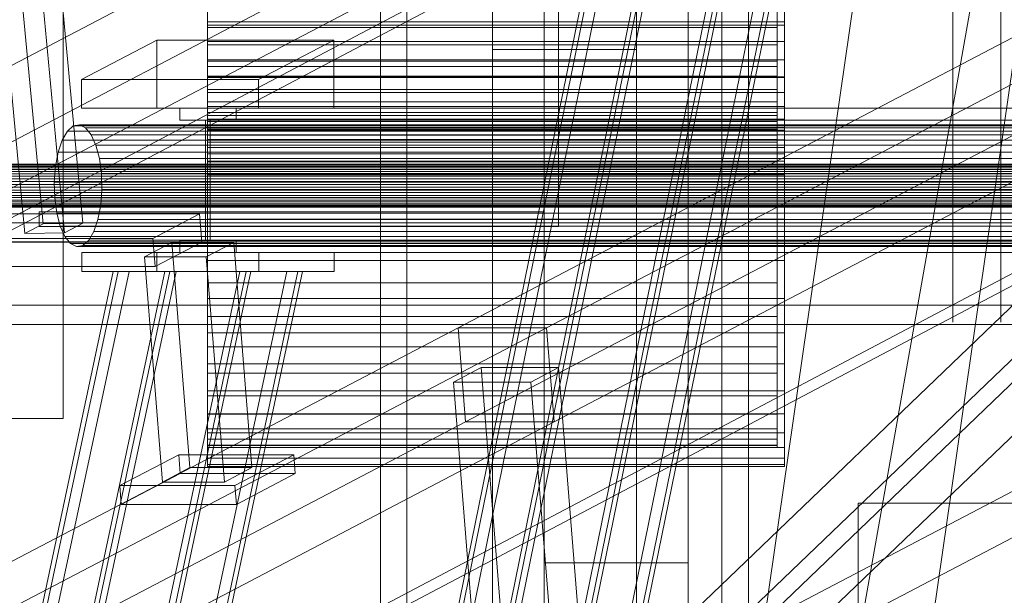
# Model space of a CAD drawing. Header units: millimetres. Extents: x -4738 to 65662, y -68080 to 6847.
# Tile 69 of 256: x -2048 to -1639, y -34754 to -34514. Entities that reach past the tile are written whole.
import ezdxf

# ---------------------------------------------------------------- set-up
doc = ezdxf.new("R2010")
doc.units = ezdxf.units.MM
for name, color, linetype, lineweight in [('frontal_briquetadora', 7, 'Continuous', 0), ('frontal_C03', 7, 'Continuous', 0), ('frontal_C10', 7, 'Continuous', 0), ('frontal_dosificador', 7, 'Continuous', 0), ('frontal_tolva', 7, 'Continuous', 0)]:
    doc.layers.add(name, color=color, linetype=linetype, lineweight=lineweight)

msp = doc.modelspace()

# ---------------------------------------------------------------- linework, layer by layer
at = {"layer": 'frontal_briquetadora'}
for p, q in [((-1970, -34493.494), (-1970, -34516.21)), ((-1730, -34493.494), (-1730, -34516.21)), ((-1660, -34499.116), (-1660, -34515.414)), ((-1640, -34499.116), (-1640, -34515.414)), ((-1970, -34514.934), (-1970, -34506.3)), ((-1730, -34514.934), (-1730, -34506.3)), ((-1970, -34517.193), (-1970, -34509.395)), ((-1733, -34517.193), (-1733, -34509.395)), ((-1660, -34507.535), (-1660, -34527.256)), ((-1970, -34512.184), (-1970, -34533.525)), ((-1970, -34523.074), (-1970, -34514.934)), ((-1970, -34514.934), (-1730, -34514.934)), ((-1733, -34512.184), (-1733, -34533.525)), ((-1730, -34523.074), (-1730, -34514.934)), ((-1660, -34515.414), (-1660, -34530.951)), ((-1640, -34512.628), (-1640, -34527.804)), ((-1640, -34515.414), (-1640, -34530.951)), ((-1970, -34516.21), (-1970, -34538.023)), ((-1970, -34516.21), (-1730, -34516.21)), ((-1970, -34524.49), (-1970, -34517.193)), ((-1970, -34517.193), (-1733, -34517.193)), ((-1733, -34524.49), (-1733, -34517.193)), ((-1730, -34516.21), (-1730, -34538.023)), ((-1970, -34530.691), (-1970, -34523.074)), ((-1970, -34523.074), (-1730, -34523.074)), ((-1730, -34530.691), (-1730, -34523.074)), ((-1970, -34531.258), (-1970, -34524.49)), ((-1970, -34524.49), (-1733, -34524.49)), ((-1733, -34531.258), (-1733, -34524.49)), ((-1660, -34527.256), (-1660, -34545.38)), ((-1970, -34537.757), (-1970, -34530.691)), ((-1970, -34530.691), (-1730, -34530.691)), ((-1970, -34537.473), (-1970, -34531.258)), ((-1970, -34531.258), (-1733, -34531.258)), ((-1733, -34537.473), (-1733, -34531.258)), ((-1730, -34537.757), (-1730, -34530.691)), ((-1660, -34530.951), (-1660, -34545.662)), ((-1640, -34527.804), (-1640, -34542.132)), ((-1640, -34530.951), (-1640, -34545.662)), ((-1970, -34533.525), (-1970, -34553.878)), ((-1970, -34533.525), (-1733, -34533.525)), ((-1733, -34533.525), (-1733, -34553.878)), ((-1970, -34543.11), (-1970, -34537.473)), ((-1970, -34537.473), (-1733, -34537.473)), ((-1970, -34544.245), (-1970, -34537.757)), ((-1970, -34537.757), (-1730, -34537.757)), ((-1970, -34538.023), (-1970, -34558.825)), ((-1970, -34538.023), (-1730, -34538.023)), ((-1733, -34543.11), (-1733, -34537.473)), ((-1730, -34544.245), (-1730, -34537.757)), ((-1730, -34538.023), (-1730, -34558.825)), ((-1970, -34548.149), (-1970, -34543.11)), ((-1970, -34543.11), (-1733, -34543.11)), ((-1733, -34548.149), (-1733, -34543.11)), ((-1640, -34542.132), (-1640, -34555.552)), ((-1970, -34550.13), (-1970, -34544.245)), ((-1970, -34544.245), (-1730, -34544.245)), ((-1970, -34552.572), (-1970, -34548.149)), ((-1970, -34548.149), (-1733, -34548.149)), ((-1733, -34552.572), (-1733, -34548.149)), ((-1730, -34550.13), (-1730, -34544.245)), ((-1660, -34545.38), (-1660, -34560.438)), ((-1660, -34545.662), (-1660, -34559.486)), ((-1640, -34545.662), (-1640, -34559.486)), ((-1970, -34555.391), (-1970, -34550.13)), ((-1970, -34550.13), (-1730, -34550.13)), ((-1730, -34555.391), (-1730, -34550.13)), ((-1970, -34556.361), (-1970, -34552.572)), ((-1970, -34552.572), (-1733, -34552.572)), ((-1970, -34553.878), (-1970, -34573.144)), ((-1970, -34553.878), (-1733, -34553.878)), ((-1970, -34560.008), (-1970, -34555.391)), ((-1970, -34555.391), (-1730, -34555.391)), ((-1970, -34559.502), (-1970, -34556.361)), ((-1970, -34556.361), (-1733, -34556.361)), ((-1733, -34556.361), (-1733, -34552.572)), ((-1733, -34553.878), (-1733, -34573.144)), ((-1733, -34559.502), (-1733, -34556.361)), ((-1730, -34560.008), (-1730, -34555.391)), ((-1640, -34555.552), (-1640, -34568.006)), ((-1970, -34558.825), (-1970, -34578.517)), ((-1970, -34558.825), (-1730, -34558.825)), ((-1970, -34561.983), (-1970, -34559.502)), ((-1970, -34559.502), (-1733, -34559.502)), ((-1970, -34563.963), (-1970, -34560.008)), ((-1970, -34560.008), (-1730, -34560.008)), ((-1733, -34561.983), (-1733, -34559.502)), ((-1730, -34558.825), (-1730, -34578.517)), ((-1730, -34563.963), (-1730, -34560.008)), ((-1660, -34559.486), (-1660, -34572.368)), ((-1660, -34560.438), (-1660, -34571.209)), ((-1640, -34559.486), (-1640, -34572.368)), ((-1970, -34563.796), (-1970, -34561.983)), ((-1970, -34561.983), (-1733, -34561.983)), ((-1970, -34564.933), (-1970, -34563.796)), ((-1970, -34563.796), (-1733, -34563.796)), ((-1970, -34567.242), (-1970, -34563.963)), ((-1970, -34563.963), (-1730, -34563.963)), ((-1733, -34563.796), (-1733, -34561.983)), ((-1733, -34564.933), (-1733, -34563.796)), ((-1730, -34567.242), (-1730, -34563.963)), ((-1970, -34691.071), (-1970, -34564.933)), ((-1970, -34564.933), (-1733, -34564.933)), ((-1970, -34569.833), (-1970, -34567.242)), ((-1970, -34567.242), (-1730, -34567.242)), ((-1733, -34691.071), (-1733, -34564.933)), ((-1730, -34569.833), (-1730, -34567.242)), ((-1640, -34568.006), (-1640, -34579.441)), ((-1970, -34571.725), (-1970, -34569.833)), ((-1970, -34569.833), (-1730, -34569.833)), ((-1970, -34572.912), (-1970, -34571.725)), ((-1970, -34571.725), (-1730, -34571.725)), ((-1730, -34571.725), (-1730, -34569.833)), ((-1730, -34572.912), (-1730, -34571.725)), ((-1660, -34571.209), (-1660, -34576.823)), ((-1660, -34572.368), (-1660, -34584.253)), ((-1640, -34572.368), (-1640, -34584.253)), ((-1970, -34699.05), (-1970, -34572.912)), ((-1970, -34572.912), (-1730, -34572.912)), ((-1970, -34573.144), (-1970, -34591.229)), ((-1970, -34573.144), (-1733, -34573.144)), ((-1733, -34573.144), (-1733, -34591.229)), ((-1730, -34699.05), (-1730, -34572.912)), ((-1970, -34578.517), (-1970, -34597.002)), ((-1970, -34578.517), (-1730, -34578.517)), ((-1730, -34578.517), (-1730, -34597.002)), ((-1640, -34579.441), (-1640, -34589.808)), ((-1660, -34584.253), (-1660, -34595.094)), ((-1640, -34584.253), (-1640, -34595.094)), ((-1970, -34591.229), (-1970, -34608.046)), ((-1970, -34591.229), (-1733, -34591.229)), ((-1733, -34591.229), (-1733, -34608.046)), ((-1640, -34589.808), (-1640, -34599.062)), ((-1970, -34597.002), (-1970, -34614.191)), ((-1970, -34597.002), (-1730, -34597.002)), ((-1730, -34597.002), (-1730, -34614.191)), ((-1660, -34595.094), (-1660, -34604.846)), ((-1640, -34595.094), (-1640, -34604.846)), ((-1640, -34599.062), (-1640, -34607.164)), ((-1660, -34604.846), (-1660, -34613.468)), ((-1640, -34604.846), (-1640, -34613.468)), ((-1970, -34608.046), (-1970, -34623.513)), ((-1970, -34608.046), (-1733, -34608.046)), ((-1733, -34608.046), (-1733, -34623.513)), ((-1640, -34607.164), (-1640, -34614.079)), ((-1660, -34613.468), (-1660, -34620.925)), ((-1640, -34613.468), (-1640, -34620.925)), ((-1970, -34614.191), (-1970, -34630)), ((-1970, -34614.191), (-1730, -34614.191)), ((-1730, -34614.191), (-1730, -34630)), ((-1640, -34614.079), (-1640, -34619.778)), ((-1660, -34620.925), (-1660, -34627.187)), ((-1640, -34619.778), (-1640, -34624.236)), ((-1640, -34620.925), (-1640, -34627.187)), ((-1970, -34623.513), (-1970, -34637.555)), ((-1970, -34623.513), (-1733, -34623.513)), ((-1733, -34623.513), (-1733, -34637.555)), ((-1640, -34624.236), (-1640, -34627.433)), ((-1970, -34630), (-1970, -34644.352)), ((-1970, -34630), (-1730, -34630)), ((-1730, -34630), (-1730, -34644.352)), ((-1660, -34627.187), (-1660, -34632.228)), ((-1640, -34627.187), (-1640, -34632.228)), ((-1640, -34627.433), (-1640, -34629.358)), ((-1640, -34629.358), (-1640, -34630)), ((-1660, -34632.228), (-1660, -34636.026)), ((-1640, -34632.228), (-1640, -34636.026)), ((-1970, -34637.555), (-1970, -34650.104)), ((-1970, -34637.555), (-1733, -34637.555)), ((-1733, -34637.555), (-1733, -34650.104)), ((-1660, -34636.026), (-1660, -34638.568)), ((-1640, -34636.026), (-1640, -34638.568)), ((-1660, -34638.568), (-1660, -34639.841)), ((-1640, -34638.568), (-1640, -34639.841)), ((-1970, -34644.352), (-1970, -34657.178)), ((-1970, -34644.352), (-1730, -34644.352)), ((-1730, -34644.352), (-1730, -34657.178)), ((-1970, -34650.104), (-1970, -34661.099)), ((-1970, -34650.104), (-1733, -34650.104)), ((-1733, -34650.104), (-1733, -34661.099)), ((-1970, -34657.178), (-1970, -34668.416)), ((-1970, -34657.178), (-1730, -34657.178)), ((-1730, -34657.178), (-1730, -34668.416)), ((-1970, -34661.099), (-1970, -34670.486)), ((-1970, -34661.099), (-1733, -34661.099)), ((-1733, -34661.099), (-1733, -34670.486)), ((-1970, -34668.416), (-1970, -34678.011)), ((-1970, -34668.416), (-1730, -34668.416)), ((-1970, -34670.486), (-1970, -34678.221)), ((-1970, -34670.486), (-1733, -34670.486)), ((-1733, -34670.486), (-1733, -34678.221)), ((-1730, -34668.416), (-1730, -34678.011)), ((-1970, -34678.011), (-1970, -34685.916)), ((-1970, -34678.011), (-1730, -34678.011)), ((-1970, -34678.221), (-1970, -34684.264)), ((-1970, -34678.221), (-1733, -34678.221)), ((-1733, -34678.221), (-1733, -34684.264)), ((-1730, -34678.011), (-1730, -34685.916)), ((-1970, -34684.264), (-1970, -34688.588)), ((-1970, -34684.264), (-1733, -34684.264)), ((-1970, -34685.916), (-1970, -34692.093)), ((-1970, -34685.916), (-1730, -34685.916)), ((-1733, -34684.264), (-1733, -34688.588)), ((-1730, -34685.916), (-1730, -34692.093)), ((-1970, -34688.588), (-1970, -34691.17)), ((-1970, -34688.588), (-1733, -34688.588)), ((-1970, -34691.999), (-1970, -34691.071)), ((-1970, -34691.071), (-1733, -34691.071)), ((-1970, -34691.17), (-1970, -34691.999)), ((-1970, -34691.17), (-1733, -34691.17)), ((-1733, -34688.588), (-1733, -34691.17)), ((-1733, -34691.999), (-1733, -34691.071)), ((-1733, -34691.17), (-1733, -34691.999)), ((-1970, -34691.999), (-1733, -34691.999)), ((-1970, -34692.093), (-1970, -34696.512)), ((-1970, -34692.093), (-1730, -34692.093)), ((-1730, -34692.093), (-1730, -34696.512)), ((-1970, -34696.512), (-1970, -34699.152)), ((-1970, -34696.512), (-1730, -34696.512)), ((-1970, -34699.999), (-1970, -34699.05)), ((-1970, -34699.05), (-1730, -34699.05)), ((-1970, -34699.152), (-1970, -34699.999)), ((-1970, -34699.152), (-1730, -34699.152)), ((-1730, -34696.512), (-1730, -34699.152)), ((-1730, -34699.999), (-1730, -34699.05)), ((-1730, -34699.152), (-1730, -34699.999)), ((-1970, -34699.999), (-1730, -34699.999))]:
    msp.add_line(p, q, dxfattribs=at)
at = {"layer": 'frontal_C03'}
for p, q in [((-1915, -35988), (-1485, -33007.45)), ((-1845, -35988), (-1415, -33007.45)), ((-1915, -35988), (-1485, -33563.95)), ((-1699.4, -34715.169), (1699.4, -34715.169)), ((-1699.4, -34757.169), (-1699.4, -34715.169))]:
    msp.add_line(p, q, dxfattribs=at)
at = {"layer": 'frontal_C10'}
for p, q in [((-4449.639, -35862.156), (-440.917, -33746.29)), ((19.331, -33746.29), (-3989.39, -35862.156)), ((-440.523, -33751.187), (-4449.244, -35867.053)), ((-3988.995, -35867.053), (19.726, -33751.187)), ((-2113.659, -35975), (-1717.845, -34032.44)), ((-1715.891, -34032.44), (-2111.705, -35975)), ((-1711.289, -34032.44), (-2107.103, -35975)), ((-2092.168, -35975), (-1696.354, -34032.44)), ((-1694.4, -34032.44), (-2090.214, -35975)), ((-2087.565, -35975), (-1691.751, -34032.44)), ((-2061.078, -35975), (-1665.264, -34032.44)), ((-1662.615, -34032.44), (-2058.429, -35975)), ((-2056.475, -35975), (-1660.662, -34032.44)), ((-1645.727, -34032.44), (-2041.54, -35975)), ((-1641.124, -34032.44), (-2036.938, -35975)), ((-2034.984, -35975), (-1639.17, -34032.44)), ((-2146.713, -34582.885), (-1687.333, -34342.312)), ((-2179.616, -34631.87), (-1720.236, -34391.297)), ((-2142.796, -34631.87), (-1683.416, -34391.297)), ((-2056.857, -34400.475), (-2038.344, -34598.976)), ((-2021.797, -34598.726), (-2040.31, -34400.226)), ((-2046, -34602.986), (-2064.514, -34404.485)), ((-2029.453, -34602.736), (-2047.966, -34404.235)), ((-1406.397, -34401.641), (-1865.777, -34642.213)), ((-1828.957, -34642.213), (-1369.577, -34401.641)), ((-1399.985, -34407.19), (-1844.481, -34833.906)), ((-1821.468, -34833.906), (-1376.973, -34407.19)), ((-1840.364, -34861.994), (-1395.868, -34435.279)), ((-1817.351, -34861.994), (-1372.856, -34435.279)), ((-1862.643, -34681.401), (-1403.264, -34440.829)), ((-1825.823, -34681.401), (-1366.444, -34440.829)), ((-1991.066, -34522.466), (-2022.326, -34538.837)), ((-1917.426, -34522.466), (-1991.066, -34522.466)), ((-1991.066, -34522.466), (-1991.066, -34550.837)), ((-1948.686, -34538.837), (-1917.426, -34522.466)), ((-1917.426, -34550.837), (-1917.426, -34522.466)), ((-2022.326, -34538.837), (-1948.686, -34538.837)), ((-2022.326, -34550.837), (-2022.326, -34538.837)), ((-1948.686, -34538.837), (-1948.686, -34550.837)), ((-1948.686, -34550.837), (-2022.326, -34550.837)), ((-2022.326, -34550.837), (-1991.066, -34550.837)), ((-1991.066, -34550.837), (-1917.426, -34550.837)), ((-1981.52, -34555.837), (-1981.52, -34550.837)), ((-1981.52, -34550.837), (-1958.075, -34550.837)), ((-1981.52, -34550.837), (-1189.893, -34550.837)), ((-1958.075, -34550.837), (-1958.075, -34555.837)), ((-1166.448, -34550.837), (-1958.075, -34550.837)), ((-1917.426, -34550.837), (-1948.686, -34550.837)), ((-1958.075, -34555.837), (-1981.52, -34555.837)), ((-1981.52, -34555.837), (-1189.893, -34555.837)), ((-1970.775, -34605.837), (-1970.775, -34555.837)), ((-1970.775, -34555.837), (-1968.821, -34555.837)), ((-1970.775, -34555.837), (-1179.147, -34555.837)), ((-1968.821, -34555.837), (-1968.821, -34605.837)), ((-1177.193, -34555.837), (-1968.821, -34555.837)), ((-1958.075, -34555.837), (-1166.448, -34555.837)), ((-2028.236, -34560.37), (-2030.383, -34564.084)), ((-2025.787, -34558.204), (-2028.236, -34560.37)), ((-1455.411, -34560.37), (-2028.236, -34560.37)), ((-2023.203, -34557.734), (-2025.787, -34558.204)), ((-1452.962, -34558.204), (-2025.787, -34558.204)), ((-2020.659, -34558.992), (-2023.203, -34557.734)), ((-1450.377, -34557.734), (-2023.203, -34557.734)), ((-2018.329, -34561.892), (-2020.659, -34558.992)), ((-1447.834, -34558.992), (-2020.659, -34558.992)), ((-2030.383, -34564.084), (-2032.08, -34569.093)), ((-1457.557, -34564.084), (-2030.383, -34564.084)), ((-2016.372, -34566.237), (-2018.329, -34561.892)), ((-1445.504, -34561.892), (-2018.329, -34561.892)), ((-2014.92, -34571.73), (-2016.372, -34566.237)), ((-1443.546, -34566.237), (-2016.372, -34566.237)), ((-2032.08, -34569.093), (-2033.213, -34575.056)), ((-1459.255, -34569.093), (-2032.08, -34569.093)), ((-2014.074, -34577.997), (-2014.92, -34571.73)), ((-1442.095, -34571.73), (-2014.92, -34571.73)), ((-1334.699, -34576.355), (-2144.737, -34576.355)), ((-1333.939, -34575.039), (-2143.976, -34575.039)), ((-1333.071, -34574.271), (-2143.109, -34574.271)), ((-1332.155, -34574.105), (-2142.193, -34574.105)), ((-1331.254, -34574.551), (-2141.292, -34574.551)), ((-1330.428, -34575.578), (-2140.466, -34575.578)), ((-2033.213, -34575.056), (-2033.705, -34581.567)), ((-1460.388, -34575.056), (-2033.213, -34575.056)), ((-1335.702, -34580.243), (-2145.74, -34580.243)), ((-1335.301, -34578.13), (-2145.338, -34578.13)), ((-1329.735, -34577.117), (-2139.772, -34577.117)), ((-1329.221, -34579.064), (-2139.258, -34579.064)), ((-2013.89, -34584.611), (-2014.074, -34577.997)), ((-2014.074, -34577.997), (-1441.249, -34577.997)), ((-1335.876, -34582.549), (-2145.914, -34582.549)), ((-1335.811, -34584.893), (-2145.849, -34584.893)), ((-2138.958, -34581.284), (-1328.921, -34581.284)), ((-1328.856, -34583.628), (-2138.893, -34583.628)), ((-2033.705, -34581.567), (-2033.521, -34588.181)), ((-1460.879, -34581.567), (-2033.705, -34581.567)), ((-2014.382, -34591.121), (-2013.89, -34584.611)), ((-1441.065, -34584.611), (-2013.89, -34584.611)), ((-1391.905, -34582.885), (-1851.284, -34823.458)), ((-1814.465, -34823.458), (-1355.085, -34582.885)), ((-1335.512, -34587.114), (-2145.549, -34587.114)), ((-1334.997, -34589.06), (-2145.035, -34589.06)), ((-1329.431, -34588.048), (-2139.469, -34588.048)), ((-1329.03, -34585.935), (-2139.067, -34585.935)), ((-2033.521, -34588.181), (-2032.675, -34594.448)), ((-1460.696, -34588.181), (-2033.521, -34588.181)), ((-1334.304, -34590.599), (-2144.341, -34590.599)), ((-1333.478, -34591.627), (-2143.516, -34591.627)), ((-1332.577, -34592.073), (-2142.614, -34592.073)), ((-1331.661, -34591.906), (-2141.699, -34591.906)), ((-1330.793, -34591.139), (-2140.831, -34591.139)), ((-1330.033, -34589.823), (-2140.07, -34589.823)), ((-2015.515, -34597.084), (-2014.382, -34591.121)), ((-1441.556, -34591.121), (-2014.382, -34591.121)), ((-1973.258, -34594.827), (-2755.681, -34594.827)), ((-2032.675, -34594.448), (-2031.224, -34599.941)), ((-1459.849, -34594.448), (-2032.675, -34594.448)), ((-2017.213, -34602.093), (-2015.515, -34597.084)), ((-1442.69, -34597.084), (-2015.515, -34597.084)), ((-1992.705, -34605.011), (-1973.258, -34594.827)), ((-1972.318, -34606.583), (-1973.258, -34594.827)), ((-1345.862, -34598.469), (-2174.31, -34598.469)), ((-2046, -34602.986), (-2038.344, -34598.976)), ((-2038.344, -34598.976), (-2021.797, -34598.726)), ((-2031.224, -34599.941), (-2029.266, -34604.285)), ((-1458.398, -34599.941), (-2031.224, -34599.941)), ((-2021.797, -34598.726), (-2029.453, -34602.736)), ((-2775.128, -34605.011), (-1992.705, -34605.011)), ((-2029.453, -34602.736), (-2046, -34602.986)), ((-2029.266, -34604.285), (-2026.936, -34607.185)), ((-1456.441, -34604.285), (-2029.266, -34604.285)), ((-2019.359, -34605.807), (-2017.213, -34602.093)), ((-1444.387, -34602.093), (-2017.213, -34602.093)), ((-1992.705, -34605.011), (-1991.765, -34616.767)), ((-2754.741, -34606.583), (-1972.318, -34606.583)), ((-2189.622, -34606.488), (-1361.175, -34606.488)), ((-2026.936, -34607.185), (-2024.392, -34608.443)), ((-1454.111, -34607.185), (-2026.936, -34607.185)), ((-2024.392, -34608.443), (-2021.808, -34607.973)), ((-1451.567, -34608.443), (-2024.392, -34608.443)), ((-2021.808, -34607.973), (-2019.359, -34605.807)), ((-1448.982, -34607.973), (-2021.808, -34607.973)), ((-1446.534, -34605.807), (-2019.359, -34605.807)), ((-1984.741, -34606.709), (-1996.225, -34612.723)), ((-1972.318, -34606.583), (-1991.765, -34616.767)), ((-1958.967, -34606.709), (-1984.741, -34606.709)), ((-1984.741, -34606.709), (-1977.248, -34700.42)), ((-1981.52, -34610.837), (-1981.52, -34605.837)), ((-1981.52, -34605.837), (-1958.075, -34605.837)), ((-1981.52, -34605.837), (-1189.893, -34605.837)), ((-1968.821, -34605.837), (-1970.775, -34605.837)), ((-1970.775, -34605.837), (-1179.147, -34605.837)), ((-1970.451, -34612.723), (-1958.967, -34606.709)), ((-1968.821, -34605.837), (-1177.193, -34605.837)), ((-1951.474, -34700.42), (-1958.967, -34606.709)), ((-1958.075, -34605.837), (-1958.075, -34610.837)), ((-1166.448, -34605.837), (-1958.075, -34605.837)), ((-1990.988, -34610.837), (-2022.248, -34610.837)), ((-2022.248, -34610.837), (-1948.608, -34610.837)), ((-2022.248, -34618.837), (-2022.248, -34610.837)), ((-1996.225, -34612.723), (-1970.451, -34612.723)), ((-1988.732, -34706.434), (-1996.225, -34612.723)), ((-1917.348, -34610.837), (-1990.988, -34610.837)), ((-1990.988, -34610.837), (-1990.988, -34618.837)), ((-1958.075, -34610.837), (-1981.52, -34610.837)), ((-1981.52, -34610.837), (-1189.893, -34610.837)), ((-1970.451, -34612.723), (-1962.958, -34706.434)), ((-1958.075, -34610.837), (-1166.448, -34610.837)), ((-1948.608, -34610.837), (-1917.348, -34610.837)), ((-1948.608, -34610.837), (-1948.608, -34618.837)), ((-1917.348, -34618.837), (-1917.348, -34610.837)), ((-1991.765, -34616.767), (-2774.188, -34616.767)), ((-2297.338, -35975), (-2009.135, -34618.837)), ((-2007.181, -34618.837), (-2295.384, -35975)), ((-2002.579, -34618.837), (-2290.782, -35975)), ((-2275.847, -35975), (-1987.644, -34618.837)), ((-1985.69, -34618.837), (-2273.893, -35975)), ((-2271.245, -35975), (-1983.041, -34618.837)), ((-2244.757, -35975), (-1956.554, -34618.837)), ((-1953.905, -34618.837), (-2242.108, -35975)), ((-2240.155, -35975), (-1951.952, -34618.837)), ((-1937.017, -34618.837), (-2225.22, -35975)), ((-1932.414, -34618.837), (-2220.617, -35975)), ((-2218.663, -35975), (-1930.46, -34618.837)), ((-1948.608, -34618.837), (-2022.248, -34618.837)), ((-2022.248, -34618.837), (-1990.988, -34618.837)), ((-2007.181, -34618.837), (-2009.135, -34618.837)), ((-2009.135, -34618.837), (-1953.905, -34618.837)), ((-1951.952, -34618.837), (-2007.181, -34618.837)), ((-1987.644, -34618.837), (-2007.181, -34618.837)), ((-2007.181, -34618.837), (-2002.579, -34618.837)), ((-2002.579, -34618.837), (-1983.041, -34618.837)), ((-1990.988, -34618.837), (-1917.348, -34618.837)), ((-1985.69, -34618.837), (-1987.644, -34618.837)), ((-1987.644, -34618.837), (-1932.414, -34618.837)), ((-1983.041, -34618.837), (-1987.644, -34618.837)), ((-1930.46, -34618.837), (-1985.69, -34618.837)), ((-1937.017, -34618.837), (-1956.554, -34618.837)), ((-1956.554, -34618.837), (-1951.952, -34618.837)), ((-1953.905, -34618.837), (-1951.952, -34618.837)), ((-1951.952, -34618.837), (-1932.414, -34618.837)), ((-1917.348, -34618.837), (-1948.608, -34618.837)), ((-1932.414, -34618.837), (-1937.017, -34618.837)), ((-1932.414, -34618.837), (-1930.46, -34618.837)), ((-2171.568, -34632.759), (-1343.12, -34632.759)), ((-1865.777, -34642.213), (-2325.156, -34882.786)), ((-2288.336, -34882.786), (-1828.957, -34642.213)), ((-1358.433, -34640.778), (-2186.88, -34640.778)), ((-1865.777, -34642.213), (-1828.957, -34642.213)), ((-1862.643, -34681.401), (-1865.777, -34642.213)), ((-1828.957, -34642.213), (-1825.823, -34681.401)), ((-1856.166, -34658.8), (-1867.651, -34664.815)), ((-1823.949, -34658.8), (-1856.166, -34658.8)), ((-1856.166, -34658.8), (-1841.283, -34844.943)), ((-1835.434, -34664.815), (-1823.949, -34658.8)), ((-1809.065, -34844.943), (-1823.949, -34658.8)), ((-1867.651, -34664.815), (-1835.434, -34664.815)), ((-1852.767, -34850.957), (-1867.651, -34664.815)), ((-1820.55, -34850.957), (-1835.434, -34664.815)), ((-2322.023, -34921.974), (-1862.643, -34681.401)), ((-2285.203, -34921.974), (-1825.823, -34681.401)), ((-1825.823, -34681.401), (-1862.643, -34681.401)), ((-1981.942, -34695.052), (-2006.443, -34707.883)), ((-1934.077, -34695.052), (-1981.942, -34695.052)), ((-1981.942, -34695.052), (-1981.316, -34702.89)), ((-1958.577, -34707.883), (-1934.077, -34695.052)), ((-1933.45, -34702.89), (-1934.077, -34695.052)), ((-2005.816, -34715.72), (-1981.316, -34702.89)), ((-1988.732, -34706.434), (-1977.248, -34700.42)), ((-1981.316, -34702.89), (-1933.45, -34702.89)), ((-1977.248, -34700.42), (-1951.474, -34700.42)), ((-1951.474, -34700.42), (-1962.958, -34706.434)), ((-1933.45, -34702.89), (-1957.95, -34715.72)), ((-2006.443, -34707.883), (-1958.577, -34707.883)), ((-2005.816, -34715.72), (-2006.443, -34707.883)), ((-1962.958, -34706.434), (-1988.732, -34706.434)), ((-1958.577, -34707.883), (-1957.95, -34715.72)), ((-1957.95, -34715.72), (-2005.816, -34715.72))]:
    msp.add_line(p, q, dxfattribs=at)
at = {"layer": 'frontal_dosificador'}
for p, q in [((-1830, -34880), (-1830, -32340)), ((-1770, -34880), (-1770, -32340)), ((-1830, -34600), (-1830, -34280)), ((-1824, -34600), (-1824, -34280)), ((-2030, -34680), (-2030, -34330)), ((-1830, -34594), (-2040, -34594)), ((-2040, -34600), (-2040, -34594)), ((-1830, -34600), (-1830, -34594)), ((-1830, -34600), (-2040, -34600)), ((-1824, -34600), (-1830, -34600)), ((-2210, -34680), (-2030, -34680)), ((-1770, -34740), (-1830, -34740)), ((-1830, -34800), (-1830, -34740)), ((-1770, -34800), (-1770, -34740))]:
    msp.add_line(p, q, dxfattribs=at)
at = {"layer": 'frontal_tolva'}
for p, q in [((-1898, -35980), (-1898, -32700)), ((-1887, -35980), (-1887, -32700)), ((-1756, -35980), (-1756, -32700)), ((-1745, -35980), (-1745, -32700)), ((-1851.5, -35316.567), (-1851.5, -34479.567)), ((-1851.5, -34526.433), (-1851.5, -34479.567)), ((-1791.5, -34479.567), (-1791.5, -35316.567)), ((-1791.5, -34479.567), (-1791.5, -34526.433)), ((-1791.5, -34526.433), (-1851.5, -34526.433)), ((-1851.5, -34526.433), (-1851.5, -35363.433)), ((-1791.5, -35363.433), (-1791.5, -34526.433))]:
    msp.add_line(p, q, dxfattribs=at)

doc.saveas('drawing.dxf')
